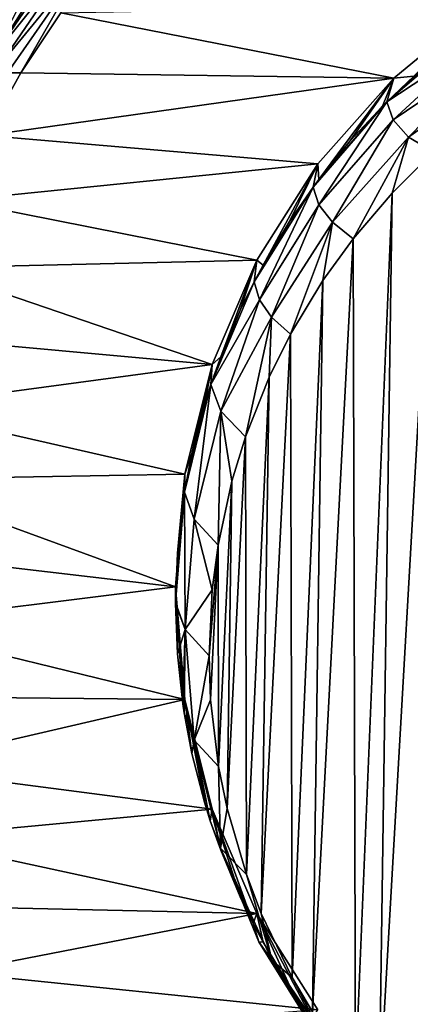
# Model space of a CAD drawing. Header units: metres. Extents: x -23 to 23, y -134 to 23.
# Tile 8 of 88: x -11.39 to -6.46, y -119.13 to -106.68. Entities that reach past the tile are written whole.
import ezdxf

# ---------------------------------------------------------------- set-up
doc = ezdxf.new("R2010")
doc.units = ezdxf.units.M
doc.layers.add('solid_509541_115_SW0003', color=7, linetype='CONTINUOUS')

msp = doc.modelspace()

# ---------------------------------------------------------------- linework, layer by layer
at = {"layer": 'solid_509541_115_SW0003'}
for points in [[(19.216677, -5.149261, 132), (-20.21727, -123.999992, 132), (20.217268, -123.999992, 132)], [(19.216677, -5.149261, 132), (18.380257, -7.613242, 132), (-20.21727, -123.999992, 132)], [(18.380257, -7.613242, 132), (17.229248, -9.947311, 132), (-20.21727, -123.999992, 132)], [(17.229248, -9.947311, 132), (15.783389, -12.111149, 132), (-20.21727, -123.999992, 132)], [(15.783389, -12.111149, 132), (14.067729, -14.067499, 132), (-20.21727, -123.999992, 132)], [(14.067729, -14.067499, 132), (12.110964, -15.783548, 132), (-20.21727, -123.999992, 132)], [(12.110964, -15.783548, 132), (9.947301, -17.229231, 132), (-20.21727, -123.999992, 132)], [(-9.947301, -17.229231, 132), (-12.110964, -15.783548, 132), (-20.21727, -123.999992, 132)], [(9.947301, -17.229231, 132), (7.613472, -18.380177, 132), (-20.21727, -123.999992, 132)], [(-7.613472, -18.380177, 132), (-9.947301, -17.229231, 132), (-20.21727, -123.999992, 132)], [(7.613472, -18.380177, 132), (5.148947, -19.216761, 132), (-20.21727, -123.999992, 132)], [(-5.148947, -19.216761, 132), (-7.613472, -18.380177, 132), (-20.21727, -123.999992, 132)], [(5.148947, -19.216761, 132), (2.596868, -19.72439, 132), (-20.21727, -123.999992, 132)], [(-2.596868, -19.72439, 132), (-5.148947, -19.216761, 132), (-20.21727, -123.999992, 132)], [(2.596868, -19.72439, 132), (0, -19.894623, 132), (-20.21727, -123.999992, 132)], [(-2.596868, -19.72439, 132), (-20.21727, -123.999992, 132), (0, -19.894623, 132)], [(-10.744128, -105.703705, 115.498291), (-11.732903, -107.147835, 115.877045), (-10.854663, -105.766815, 115.563004)], [(-10.670005, -105.824928, 115.434395), (-11.732903, -107.147835, 115.877045), (-10.744128, -105.703705, 115.498291)], [(-11.732903, -107.147835, 115.877045), (-11.403808, -106.517365, 115.769753), (-10.854663, -105.766815, 115.563004)], [(-10.670005, -105.824928, 115.434395), (-11.653813, -107.259819, 115.815109), (-11.732903, -107.147835, 115.877045)], [(-10.56773, -105.933395, 115.402962), (-11.653813, -107.259819, 115.815109), (-10.670005, -105.824928, 115.434395)], [(-10.56773, -105.933395, 115.402962), (-11.546474, -107.352562, 115.782272), (-11.653813, -107.259819, 115.815109)], [(-10.56773, -105.933395, 115.402962), (-11.377724, -107.35199, 115.762527), (-11.546474, -107.352562, 115.782272)], [(-10.56773, -105.933395, 115.402962), (-10.875174, -106.590714, 115.558548), (-11.377724, -107.35199, 115.762527)], [(-5.538721, -106.489479, 115.531418), (-6.66297, -107.416977, 115.779945), (-10.875174, -106.590714, 115.558548)], [(-6.41111, -107.394783, 114.925064), (-6.66297, -107.416977, 115.779945), (-5.538721, -106.489479, 115.531418)], [(-6.66297, -107.416977, 115.779945), (-11.377724, -107.35199, 115.762527), (-10.875174, -106.590714, 115.558548)], [(-5.666893, -106.793266, 114.763878), (-6.752667, -107.71701, 115.011414), (-6.029264, -107.07045, 114.83815)], [(-5.605364, -106.963333, 114.129364), (-6.752667, -107.71701, 115.011414), (-5.666893, -106.793266, 114.763878)], [(-5.605364, -106.963333, 114.129364), (-6.672561, -107.944885, 114.170448), (-6.752667, -107.71701, 115.011414)], [(-5.605364, -106.963333, 114.129364), (-5.467882, -107.130348, 113.50605), (-6.672561, -107.944885, 114.170448)], [(-6.029264, -107.07045, 114.83815), (-6.752667, -107.71701, 115.011414), (-6.41111, -107.394783, 114.925064)], [(-5.467882, -107.130348, 113.50605), (-6.478202, -108.16571, 113.346329), (-6.672561, -107.944885, 114.170448)], [(-5.467882, -107.130348, 113.50605), (-5.256374, -107.292107, 112.902374), (-6.478202, -108.16571, 113.346329)], [(-6.66297, -107.416977, 115.779945), (-11.822644, -108.144844, 115.974976), (-11.377724, -107.35199, 115.762527)], [(-11.546474, -107.352562, 115.782272), (-11.377724, -107.35199, 115.762527), (-11.822644, -108.144844, 115.974976)], [(-5.256374, -107.292107, 112.902374), (-6.160236, -108.352539, 112.565788), (-6.478202, -108.16571, 113.346329)], [(-6.66297, -107.416977, 115.779945), (-7.623193, -108.502922, 116.070915), (-11.822644, -108.144844, 115.974976)], [(-7.613547, -108.702339, 115.275429), (-7.623193, -108.502922, 116.070915), (-6.66297, -107.416977, 115.779945)], [(-7.215813, -108.211708, 115.143967), (-7.613547, -108.702339, 115.275429), (-6.66297, -107.416977, 115.779945)], [(-6.807994, -107.772385, 115.026253), (-7.215813, -108.211708, 115.143967), (-6.66297, -107.416977, 115.779945)], [(-6.752667, -107.71701, 115.011414), (-6.807994, -107.772385, 115.026253), (-6.66297, -107.416977, 115.779945)], [(-6.41111, -107.394783, 114.925064), (-6.752667, -107.71701, 115.011414), (-6.66297, -107.416977, 115.779945)], [(-6.752667, -107.71701, 115.011414), (-7.683104, -108.795708, 115.300446), (-6.807994, -107.772385, 115.026253)], [(-7.610879, -109.020592, 114.460732), (-7.683104, -108.795708, 115.300446), (-6.752667, -107.71701, 115.011414)], [(-6.672561, -107.944885, 114.170448), (-7.610879, -109.020592, 114.460732), (-6.752667, -107.71701, 115.011414)], [(-6.807994, -107.772385, 115.026253), (-7.683104, -108.795708, 115.300446), (-7.215813, -108.211708, 115.143967)], [(-6.672561, -107.944885, 114.170448), (-7.44073, -109.241982, 113.634499), (-7.610879, -109.020592, 114.460732)], [(-6.672561, -107.944885, 114.170448), (-6.478202, -108.16571, 113.346329), (-7.44073, -109.241982, 113.634499)], [(-7.623193, -108.502922, 116.070915), (-12.209427, -108.967194, 116.19532), (-11.822644, -108.144844, 115.974976)], [(-7.215813, -108.211708, 115.143967), (-7.683104, -108.795708, 115.300446), (-7.613547, -108.702339, 115.275429)], [(-6.478202, -108.16571, 113.346329), (-7.17781, -109.449211, 112.846596), (-7.44073, -109.241982, 113.634499)], [(-6.478202, -108.16571, 113.346329), (-6.68515, -108.871994, 112.698799), (-7.17781, -109.449211, 112.846596)], [(-6.478202, -108.16571, 113.346329), (-6.160236, -108.352539, 112.565788), (-6.68515, -108.871994, 112.698799)], [(-6.850248, -120.361397, 115.640671), (-6.68515, -108.871994, 112.698799), (-6.160236, -108.352539, 112.565788)], [(-6.850248, -120.361397, 115.640671), (-6.160236, -108.352539, 112.565788), (-6.119541, -121.099785, 115.829735)], [(-7.623193, -108.502922, 116.070915), (-8.395885, -109.720863, 116.397263), (-12.209427, -108.967194, 116.19532)], [(-8.315338, -109.783821, 115.565208), (-8.395885, -109.720863, 116.397263), (-7.623193, -108.502922, 116.070915)], [(-7.98364, -109.230484, 115.416946), (-8.315338, -109.783821, 115.565208), (-7.623193, -108.502922, 116.070915)], [(-7.683104, -108.795708, 115.300446), (-7.98364, -109.230484, 115.416946), (-7.623193, -108.502922, 116.070915)], [(-7.613547, -108.702339, 115.275429), (-7.683104, -108.795708, 115.300446), (-7.623193, -108.502922, 116.070915)], [(-7.683104, -108.795708, 115.300446), (-8.42913, -109.996727, 115.622261), (-7.98364, -109.230484, 115.416946)], [(-8.363265, -110.221596, 114.782188), (-8.42913, -109.996727, 115.622261), (-7.683104, -108.795708, 115.300446)], [(-7.610879, -109.020592, 114.460732), (-8.363265, -110.221596, 114.782188), (-7.683104, -108.795708, 115.300446)], [(-8.395885, -109.720863, 116.397263), (-12.536233, -109.817421, 116.423134), (-12.209427, -108.967194, 116.19532)], [(-7.14819, -120.004593, 115.549309), (-7.17781, -109.449211, 112.846596), (-6.68515, -108.871994, 112.698799)], [(-7.14819, -120.004593, 115.549309), (-6.68515, -108.871994, 112.698799), (-6.850248, -120.361397, 115.640671)], [(-7.610879, -109.020592, 114.460732), (-8.208069, -110.443672, 113.953392), (-8.363265, -110.221596, 114.782188)], [(-7.610879, -109.020592, 114.460732), (-7.44073, -109.241982, 113.634499), (-8.208069, -110.443672, 113.953392)], [(-7.98364, -109.230484, 115.416946), (-8.42913, -109.996727, 115.622261), (-8.315338, -109.783821, 115.565208)], [(-7.44073, -109.241982, 113.634499), (-7.96834, -110.655792, 113.15554), (-8.208069, -110.443672, 113.953392)], [(-7.44073, -109.241982, 113.634499), (-7.559035, -109.976723, 112.981659), (-7.96834, -110.655792, 113.15554)], [(-7.44073, -109.241982, 113.634499), (-7.17781, -109.449211, 112.846596), (-7.559035, -109.976723, 112.981659)], [(-7.693263, -119.231506, 115.351364), (-7.559035, -109.976723, 112.981659), (-7.17781, -109.449211, 112.846596)], [(-7.693263, -119.231506, 115.351364), (-7.17781, -109.449211, 112.846596), (-7.14819, -120.004593, 115.549309)], [(-8.395885, -109.720863, 116.397263), (-8.961694, -111.040359, 116.750824), (-12.536233, -109.817421, 116.423134)], [(-8.851928, -110.945045, 115.87635), (-8.961694, -111.040359, 116.750824), (-8.395885, -109.720863, 116.397263)], [(-8.604557, -110.355156, 115.7183), (-8.851928, -110.945045, 115.87635), (-8.395885, -109.720863, 116.397263)], [(-8.42913, -109.996727, 115.622261), (-8.604557, -110.355156, 115.7183), (-8.395885, -109.720863, 116.397263)], [(-8.315338, -109.783821, 115.565208), (-8.42913, -109.996727, 115.622261), (-8.395885, -109.720863, 116.397263)], [(-8.961694, -111.040359, 116.750824), (-12.800538, -110.692108, 116.657509), (-12.536233, -109.817421, 116.423134)], [(-7.947845, -118.797638, 115.240265), (-7.96834, -110.655792, 113.15554), (-7.559035, -109.976723, 112.981659)], [(-7.947845, -118.797638, 115.240265), (-7.559035, -109.976723, 112.981659), (-7.693263, -119.231506, 115.351364)], [(-8.42913, -109.996727, 115.622261), (-8.975434, -111.293732, 115.969788), (-8.604557, -110.355156, 115.7183)], [(-8.363265, -110.221596, 114.782188), (-8.975434, -111.293732, 115.969788), (-8.42913, -109.996727, 115.622261)], [(-8.363265, -110.221596, 114.782188), (-8.850608, -111.631447, 114.709267), (-8.975434, -111.293732, 115.969788)], [(-8.363265, -110.221596, 114.782188), (-8.208069, -110.443672, 113.953392), (-8.850608, -111.631447, 114.709267)], [(-8.604557, -110.355156, 115.7183), (-8.975434, -111.293732, 115.969788), (-8.851928, -110.945045, 115.87635)], [(-8.208069, -110.443672, 113.953392), (-8.539981, -111.957748, 113.488907), (-8.850608, -111.631447, 114.709267)], [(-8.208069, -110.443672, 113.953392), (-8.240103, -111.202812, 113.295601), (-8.539981, -111.957748, 113.488907)], [(-8.208069, -110.443672, 113.953392), (-7.96834, -110.655792, 113.15554), (-8.240103, -111.202812, 113.295601)], [(-8.961694, -111.040359, 116.750824), (-13.000638, -111.586647, 116.897202), (-12.800538, -110.692108, 116.657509)], [(-8.338529, -117.987305, 115.032784), (-8.240103, -111.202812, 113.295601), (-7.96834, -110.655792, 113.15554)], [(-8.338529, -117.987305, 115.032784), (-7.96834, -110.655792, 113.15554), (-7.947845, -118.797638, 115.240265)], [(-8.851928, -110.945045, 115.87635), (-8.975434, -111.293732, 115.969788), (-8.961694, -111.040359, 116.750824)], [(-8.961694, -111.040359, 116.750824), (-9.306839, -112.428978, 117.122902), (-13.000638, -111.586647, 116.897202)], [(-9.216035, -112.168549, 116.204201), (-9.306839, -112.428978, 117.122902), (-8.961694, -111.040359, 116.750824)], [(-9.05618, -111.550728, 116.038651), (-9.216035, -112.168549, 116.204201), (-8.961694, -111.040359, 116.750824)], [(-8.975434, -111.293732, 115.969788), (-9.05618, -111.550728, 116.038651), (-8.961694, -111.040359, 116.750824)], [(-8.527331, -117.494652, 114.906639), (-8.539981, -111.957748, 113.488907), (-8.240103, -111.202812, 113.295601)], [(-8.527331, -117.494652, 114.906639), (-8.240103, -111.202812, 113.295601), (-8.338529, -117.987305, 115.032784)], [(-8.975434, -111.293732, 115.969788), (-9.309338, -112.656464, 116.33493), (-9.05618, -111.550728, 116.038651)], [(-9.188031, -112.995827, 115.068375), (-9.309338, -112.656464, 116.33493), (-8.975434, -111.293732, 115.969788)], [(-8.850608, -111.631447, 114.709267), (-9.188031, -112.995827, 115.068375), (-8.975434, -111.293732, 115.969788)], [(-9.306839, -112.428978, 117.122902), (-13.136121, -112.495209, 117.140648), (-13.000638, -111.586647, 116.897202)], [(-9.05618, -111.550728, 116.038651), (-9.309338, -112.656464, 116.33493), (-9.216035, -112.168549, 116.204201)], [(-8.850608, -111.631447, 114.709267), (-8.885507, -113.324898, 113.838966), (-9.188031, -112.995827, 115.068375)], [(-8.850608, -111.631447, 114.709267), (-8.710989, -112.518234, 113.632423), (-8.885507, -113.324898, 113.838966)], [(-8.850608, -111.631447, 114.709267), (-8.539981, -111.957748, 113.488907), (-8.710989, -112.518234, 113.632423)], [(-8.77107, -116.659584, 114.692818), (-8.710989, -112.518234, 113.632423), (-8.539981, -111.957748, 113.488907)], [(-8.77107, -116.659584, 114.692818), (-8.539981, -111.957748, 113.488907), (-8.527331, -117.494652, 114.906639)], [(-9.216035, -112.168549, 116.204201), (-9.309338, -112.656464, 116.33493), (-9.306839, -112.428978, 117.122902)], [(-9.306839, -112.428978, 117.122902), (-9.422877, -113.852913, 117.504448), (-13.136121, -112.495209, 117.140648)], [(-9.422877, -114.065147, 116.712387), (-9.422877, -113.852913, 117.504448), (-9.306839, -112.428978, 117.122902)], [(-9.422869, -114.052544, 116.709007), (-9.422877, -114.065147, 116.712387), (-9.306839, -112.428978, 117.122902)], [(-9.399813, -113.428696, 116.541847), (-9.422869, -114.052544, 116.709007), (-9.306839, -112.428978, 117.122902)], [(-9.33075, -112.795502, 116.372185), (-9.399813, -113.428696, 116.541847), (-9.306839, -112.428978, 117.122902)], [(-9.309338, -112.656464, 116.33493), (-9.33075, -112.795502, 116.372185), (-9.306839, -112.428978, 117.122902)], [(-9.422877, -113.852913, 117.504448), (-13.205386, -113.41082, 117.385986), (-13.136121, -112.495209, 117.140648)], [(-8.710989, -112.518234, 113.632423), (-8.879532, -116.126572, 114.556343), (-8.885507, -113.324898, 113.838966)], [(-8.77107, -116.659584, 114.692818), (-8.879532, -116.126572, 114.556343), (-8.710989, -112.518234, 113.632423)], [(-9.309338, -112.656464, 116.33493), (-9.422869, -114.052544, 116.709007), (-9.33075, -112.795502, 116.372185)], [(-9.301792, -114.393906, 115.435028), (-9.422869, -114.052544, 116.709007), (-9.309338, -112.656464, 116.33493)], [(-9.188031, -112.995827, 115.068375), (-9.301792, -114.393906, 115.435028), (-9.309338, -112.656464, 116.33493)], [(-9.33075, -112.795502, 116.372185), (-9.422869, -114.052544, 116.709007), (-9.399813, -113.428696, 116.541847)], [(-9.188031, -112.995827, 115.068375), (-8.959741, -113.889542, 113.983543), (-9.301792, -114.393906, 115.435028)], [(-9.188031, -112.995827, 115.068375), (-8.885507, -113.324898, 113.838966), (-8.959741, -113.889542, 113.983543)], [(-8.885507, -113.324898, 113.838966), (-8.979942, -115.282043, 114.340096), (-8.999459, -114.725418, 114.197571)], [(-8.885507, -113.324898, 113.838966), (-8.999459, -114.725418, 114.197571), (-8.959741, -113.889542, 113.983543)], [(-8.885507, -113.324898, 113.838966), (-8.879532, -116.126572, 114.556343), (-8.979942, -115.282043, 114.340096)], [(-9.422877, -113.852913, 117.504448), (-13.20707, -114.327477, 117.631599), (-13.205386, -113.41082, 117.385986)], [(-9.422877, -113.852913, 117.504448), (-9.306839, -115.276848, 117.885986), (-13.20707, -114.327477, 117.631599)], [(-9.313339, -115.448929, 117.083168), (-9.306839, -115.276848, 117.885986), (-9.422877, -113.852913, 117.504448)], [(-9.330751, -115.334778, 117.052582), (-9.313339, -115.448929, 117.083168), (-9.422877, -113.852913, 117.504448)], [(-9.399817, -114.701538, 116.882904), (-9.330751, -115.334778, 117.052582), (-9.422877, -113.852913, 117.504448)], [(-9.422877, -114.065147, 116.712387), (-9.399817, -114.701538, 116.882904), (-9.422877, -113.852913, 117.504448)], [(-8.959741, -113.889542, 113.983543), (-8.999459, -114.725418, 114.197571), (-9.301792, -114.393906, 115.435028)], [(-9.301792, -114.393906, 115.435028), (-9.422877, -114.065147, 116.712387), (-9.422869, -114.052544, 116.709007)], [(-9.301792, -114.393906, 115.435028), (-9.399817, -114.701538, 116.882904), (-9.422877, -114.065147, 116.712387)], [(-9.306839, -115.276848, 117.885986), (-13.141773, -115.239403, 117.875954), (-13.20707, -114.327477, 117.631599)], [(-9.301792, -114.393906, 115.435028), (-9.330751, -115.334778, 117.052582), (-9.399817, -114.701538, 116.882904)], [(-9.301792, -114.393906, 115.435028), (-9.313339, -115.448929, 117.083168), (-9.330751, -115.334778, 117.052582)], [(-9.301792, -114.393906, 115.435028), (-9.189344, -115.792595, 115.800598), (-9.313339, -115.448929, 117.083168)], [(-9.301792, -114.393906, 115.435028), (-8.999459, -114.725418, 114.197571), (-9.189344, -115.792595, 115.800598)], [(-8.999459, -114.725418, 114.197571), (-8.979942, -115.282043, 114.340096), (-9.189344, -115.792595, 115.800598)], [(-9.306839, -115.276848, 117.885986), (-13.010727, -116.141037, 118.117546), (-13.141773, -115.239403, 117.875954)], [(-9.306839, -115.276848, 117.885986), (-8.961694, -116.665466, 118.258064), (-13.010727, -116.141037, 118.117546)], [(-9.313339, -115.448929, 117.083168), (-9.216022, -115.9618, 117.220596), (-9.306839, -115.276848, 117.885986)], [(-8.983337, -116.812569, 117.448555), (-8.961694, -116.665466, 118.258064), (-9.306839, -115.276848, 117.885986)], [(-9.056178, -116.579575, 117.386124), (-8.983337, -116.812569, 117.448555), (-9.306839, -115.276848, 117.885986)], [(-9.216022, -115.9618, 117.220596), (-9.056178, -116.579575, 117.386124), (-9.306839, -115.276848, 117.885986)], [(-8.979942, -115.282043, 114.340096), (-8.879532, -116.126572, 114.556343), (-9.189344, -115.792595, 115.800598)], [(-9.189344, -115.792595, 115.800598), (-9.216022, -115.9618, 117.220596), (-9.313339, -115.448929, 117.083168)], [(-9.189344, -115.792595, 115.800598), (-9.056178, -116.579575, 117.386124), (-9.216022, -115.9618, 117.220596)], [(-9.189344, -115.792595, 115.800598), (-8.983337, -116.812569, 117.448555), (-9.056178, -116.579575, 117.386124)], [(-8.852989, -117.158829, 116.156326), (-8.983337, -116.812569, 117.448555), (-9.189344, -115.792595, 115.800598)], [(-8.852989, -117.158829, 116.156326), (-9.189344, -115.792595, 115.800598), (-8.879532, -116.126572, 114.556343)], [(-8.961694, -116.665466, 118.258064), (-12.814777, -117.026962, 118.354927), (-13.010727, -116.141037, 118.117546)], [(-8.77107, -116.659584, 114.692818), (-8.852989, -117.158829, 116.156326), (-8.879532, -116.126572, 114.556343)], [(-8.961694, -116.665466, 118.258064), (-8.395885, -117.98497, 118.611626), (-12.814777, -117.026962, 118.354927)], [(-8.983337, -116.812569, 117.448555), (-8.851992, -117.185081, 117.54837), (-8.961694, -116.665466, 118.258064)], [(-8.440679, -118.11116, 117.796516), (-8.395885, -117.98497, 118.611626), (-8.961694, -116.665466, 118.258064)], [(-8.604531, -117.775192, 117.70649), (-8.440679, -118.11116, 117.796516), (-8.961694, -116.665466, 118.258064)], [(-8.851992, -117.185081, 117.54837), (-8.604531, -117.775192, 117.70649), (-8.961694, -116.665466, 118.258064)], [(-8.77107, -116.659584, 114.692818), (-8.527331, -117.494652, 114.906639), (-8.852989, -117.158829, 116.156326)], [(-8.852989, -117.158829, 116.156326), (-8.851992, -117.185081, 117.54837), (-8.983337, -116.812569, 117.448555)], [(-8.395885, -117.98497, 118.611626), (-12.555364, -117.891937, 118.5867), (-12.814777, -117.026962, 118.354927)], [(-8.852989, -117.158829, 116.156326), (-8.440679, -118.11116, 117.796516), (-8.604531, -117.775192, 117.70649)], [(-8.852989, -117.158829, 116.156326), (-8.370776, -118.344704, 116.925133), (-8.440679, -118.11116, 117.796516)], [(-8.852989, -117.158829, 116.156326), (-8.604531, -117.775192, 117.70649), (-8.851992, -117.185081, 117.54837)], [(-8.852989, -117.158829, 116.156326), (-8.204801, -118.574875, 116.066124), (-8.370776, -118.344704, 116.925133)], [(-8.852989, -117.158829, 116.156326), (-8.527331, -117.494652, 114.906639), (-8.204801, -118.574875, 116.066124)], [(-8.527331, -117.494652, 114.906639), (-8.338529, -117.987305, 115.032784), (-8.204801, -118.574875, 116.066124)], [(-8.395885, -117.98497, 118.611626), (-12.235445, -118.73159, 118.811684), (-12.555364, -117.891937, 118.5867)], [(-8.395885, -117.98497, 118.611626), (-7.623193, -119.202911, 118.937973), (-12.235445, -118.73159, 118.811684)], [(-8.440679, -118.11116, 117.796516), (-8.31502, -118.347046, 117.859726), (-8.395885, -117.98497, 118.611626)], [(-7.698288, -119.313866, 118.118782), (-7.623193, -119.202911, 118.937973), (-8.395885, -117.98497, 118.611626)], [(-7.984354, -118.898705, 118.007538), (-7.698288, -119.313866, 118.118782), (-8.395885, -117.98497, 118.611626)], [(-8.31502, -118.347046, 117.859726), (-7.984354, -118.898705, 118.007538), (-8.395885, -117.98497, 118.611626)], [(-8.338529, -117.987305, 115.032784), (-7.947845, -118.797638, 115.240265), (-8.204801, -118.574875, 116.066124)], [(-8.370776, -118.344704, 116.925133), (-8.31502, -118.347046, 117.859726), (-8.440679, -118.11116, 117.796516)], [(-8.370776, -118.344704, 116.925133), (-7.698288, -119.313866, 118.118782), (-7.984354, -118.898705, 118.007538)], [(-8.370776, -118.344704, 116.925133), (-7.62005, -119.550056, 117.238297), (-7.698288, -119.313866, 118.118782)], [(-8.370776, -118.344704, 116.925133), (-7.984354, -118.898705, 118.007538), (-8.31502, -118.347046, 117.859726)], [(-8.370776, -118.344704, 116.925133), (-8.204801, -118.574875, 116.066124), (-7.62005, -119.550056, 117.238297)], [(-8.204801, -118.574875, 116.066124), (-7.434466, -119.781898, 116.373055), (-7.62005, -119.550056, 117.238297)], [(-8.204801, -118.574875, 116.066124), (-7.947845, -118.797638, 115.240265), (-7.434466, -119.781898, 116.373055)], [(-7.623193, -119.202911, 118.937973), (-11.858261, -119.541557, 119.028709), (-12.235445, -118.73159, 118.811684)], [(-7.947845, -118.797638, 115.240265), (-7.693263, -119.231506, 115.351364), (-7.434466, -119.781898, 116.373055)]]:
    msp.add_3dface(points, dxfattribs=at)

doc.saveas('drawing.dxf')
